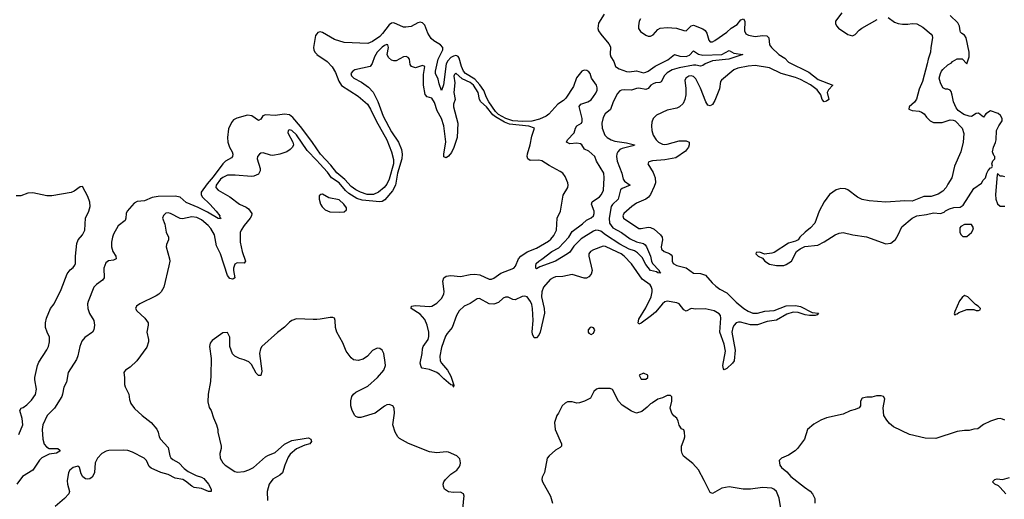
# Model space of a CAD drawing. Header units: inches. Extents: x 2323201 to 2563958, y 895391 to 1023096.
# Tile 177 of 196: x 2537501 to 2545786, y 985823 to 989863. Entities that reach past the tile are written whole.
import ezdxf

# ---------------------------------------------------------------- set-up
doc = ezdxf.new("R2010")
doc.units = ezdxf.units.IN
doc.header["$MEASUREMENT"] = 0
doc.layers.add('C5938', color=7, linetype='Continuous')
doc.layers.add('C5948', color=7, linetype='Continuous')

msp = doc.modelspace()

# ---------------------------------------------------------------- linework, layer by layer
at = {"layer": 'C5938', "color": 5}
for points, elevation in [([(2540000, 989743.1), (2539988.9, 989730), (2539972.5, 989630), (2539975.1, 989610), (2539984, 989590), (2540000, 989571.3)], 40), ([(2540000, 988776.5), (2539957.7, 988837.7), (2539862.6, 988962.6), (2539797.9, 989037.9), (2539770, 989060.7), (2539730, 989067.9), (2539650, 989054.6), (2539570, 989060.4), (2539548, 989051.9), (2539530, 989025.1), (2539510, 989014.7), (2539454.3, 989054.3), (2539417.5, 989057.5), (2539326.5, 989033.5), (2539300.6, 989019.4), (2539281.7, 988998.3), (2539257, 988943), (2539249.7, 988870), (2539253.4, 988830), (2539266.2, 988790), (2539287.3, 988750), (2539293.1, 988730), (2539292.1, 988710), (2539281.9, 988698.1), (2539233.4, 988670), (2539210, 988648.8), (2539130, 988538), (2539079.2, 988480.8), (2539028.9, 988410), (2539026.6, 988390), (2539036.3, 988370), (2539100.6, 988310), (2539152.6, 988250), (2539183.7, 988210), (2539183.1, 988203.1), (2539192, 988190), (2539190, 988185.2), (2539170, 988188.5), (2539082.2, 988242.2), (2539002.3, 988282.3), (2538902.9, 988322.9), (2538850, 988367.4), (2538810, 988375.9), (2538665.6, 988374.4), (2538616, 988364), (2538550, 988335.8), (2538490, 988332.5), (2538463.3, 988316.7), (2538405.7, 988250), (2538397.3, 988230), (2538394.3, 988190), (2538388.1, 988171.9), (2538330, 988126.9), (2538290, 988056.3), (2538280.5, 988030), (2538272.5, 987990), (2538272, 987950), (2538284.9, 987910), (2538310.3, 987870), (2538312, 987850), (2538290, 987838.3), (2538249.2, 987830.8), (2538225.7, 987814.3), (2538208.5, 987770), (2538211.4, 987688.6), (2538197.3, 987670), (2538146.2, 987633.8), (2538124.3, 987610), (2538076.8, 987490), (2538071.8, 987470), (2538074.5, 987430), (2538087.9, 987387.9), (2538123.6, 987330), (2538128.8, 987290), (2538125.5, 987250), (2538114, 987230), (2538050, 987187.1), (2538024.5, 987155.5), (2538006.6, 987110), (2537990, 987032.7), (2537978.4, 987001.6), (2537909.4, 986890.6), (2537895.5, 986810), (2537871.5, 986768.5), (2537862, 986710), (2537854, 986690), (2537793.1, 986590), (2537731.5, 986528.5), (2537695.5, 986450), (2537691, 986410), (2537695.3, 986330), (2537707.9, 986287.9), (2537726.2, 986266.2), (2537750, 986252.4), (2537822, 986250), (2537837.3, 986237.3), (2537838.8, 986230), (2537810, 986212.7), (2537750, 986202.8), (2537687.2, 986172.8), (2537667.4, 986152.6), (2537610.3, 986070), (2537524.1, 986015.9), (2537476.5, 985950)], 40), ([(2540000, 988678.2), (2539921, 988761), (2539830, 988892.9), (2539790, 988929.6), (2539770, 988936.2), (2539758.8, 988930), (2539758, 988910), (2539799.5, 988830), (2539803.8, 988810), (2539795.5, 988790), (2539776.3, 988770), (2539748.9, 988751.1), (2539688.8, 988731.2), (2539630, 988719.7), (2539610, 988721.3), (2539550, 988741.6), (2539530, 988738.4), (2539517.3, 988730), (2539501.6, 988710), (2539499.5, 988690), (2539524.9, 988610), (2539524.9, 988590), (2539510, 988562.9), (2539470, 988543.7), (2539450, 988541.6), (2539313.9, 988553.9), (2539250, 988552.2), (2539210, 988535), (2539190, 988518.8), (2539154, 988470), (2539150.3, 988450), (2539170, 988426.5), (2539268, 988370), (2539350, 988310.3), (2539405.3, 988285.2), (2539424.9, 988270), (2539453, 988230), (2539450.5, 988210), (2539440.5, 988190), (2539390, 988129.3), (2539363.7, 988090), (2539357, 988070), (2539354.7, 987990), (2539371.7, 987910), (2539402, 987830), (2539388.6, 987811.5), (2539330, 987815.5), (2539310, 987804.7), (2539298.6, 987770), (2539298.5, 987750), (2539310.2, 987689.8), (2539299.9, 987680.1), (2539290, 987676.3), (2539270, 987684), (2539249.2, 987709.2), (2539190, 987891.5), (2539157.1, 987957.1), (2539139.3, 988050), (2539110, 988105), (2539087.2, 988130), (2539030, 988176.5), (2538990, 988197.4), (2538950, 988202.2), (2538870, 988185.7), (2538850, 988188), (2538770, 988231.2), (2538750, 988235.6), (2538730, 988232.3), (2538710, 988212.3), (2538702, 988190), (2538721.1, 988141.1), (2538733.9, 988073.9), (2538753.4, 988030), (2538751.9, 988010), (2538736.9, 987970), (2538734.3, 987950), (2538762, 987850), (2538764.2, 987830), (2538756.9, 987790), (2538713.4, 987610), (2538690, 987571.8), (2538670.2, 987549.8), (2538650, 987536.3), (2538510.6, 987470), (2538484.9, 987450), (2538476.3, 987430), (2538487.3, 987410), (2538554.4, 987350), (2538580.4, 987310), (2538583.1, 987290), (2538570.3, 987230), (2538584.9, 987170), (2538584.9, 987150), (2538570, 987103.7), (2538486.7, 986990), (2538430, 986936.3), (2538390.7, 986910), (2538381.6, 986898.4), (2538377.3, 986890), (2538383.8, 986850), (2538381.6, 986790), (2538387.7, 986770), (2538420.4, 986710), (2538425.1, 986665.1), (2538436.4, 986630), (2538468.1, 986588.1), (2538530, 986530.4), (2538607.3, 986470), (2538655.4, 986415.4), (2538666.7, 986390), (2538673.7, 986350), (2538684.9, 986330), (2538750, 986260.7), (2538763.2, 986190), (2538772.7, 986172.7), (2538790, 986157.7), (2538840.4, 986130), (2538883.8, 986083.8), (2538918.5, 986058.5), (2538984.3, 986024.3), (2539030, 986008.9), (2539050, 985997.4), (2539088.7, 985950), (2539113, 985910), (2539110.6, 985889.4), (2539090, 985889.4), (2539030, 985914.8), (2538970, 985924), (2538950, 985933), (2538896.8, 985976.8), (2538872.3, 985990), (2538810, 986001.4), (2538750, 986032.7), (2538687, 986050), (2538606.6, 986086.6), (2538590, 986099.3), (2538568.7, 986150), (2538546.8, 986170), (2538450, 986220.4), (2538410, 986233.2), (2538370, 986237.9), (2538250, 986235.4), (2538227.9, 986230), (2538191.3, 986210), (2538154.8, 986170), (2538136.1, 986130), (2538130.2, 986050), (2538125.2, 986034.8), (2538110, 986009.5), (2538090, 985997), (2538070, 985992), (2538054.5, 985994.5), (2538032.8, 986012.8), (2538018.3, 986038.3), (2538003.7, 986090), (2537990, 986103.7), (2537951, 986090), (2537922.8, 986070), (2537910, 986048), (2537899.9, 985980.1), (2537903.7, 985950), (2537920.5, 985890), (2537913.4, 985870), (2537878.4, 985830), (2537798, 985762)], 60), ([(2537492.9, 986370), (2537526.4, 986450), (2537522.8, 986502.8), (2537500.5, 986570), (2537512.7, 986590), (2537530, 986596.5), (2537560.8, 986619.2), (2537601.1, 986658.9), (2537633.6, 986706.4), (2537641.1, 986750), (2537626.9, 986830), (2537627.3, 986850), (2537650.7, 986950), (2537661.6, 986978.4), (2537730, 987082), (2537743.2, 987110), (2537750.6, 987150.6), (2537750.8, 987190), (2537730.7, 987230.7), (2537719.2, 987270), (2537717.1, 987310), (2537725.3, 987350), (2537760.8, 987430), (2537790.3, 987469.7), (2537849.9, 987590), (2537898.8, 987721.2), (2537924.3, 987755.7), (2537950, 987774.9), (2537965.8, 987794.2), (2537969.8, 987810.2), (2537969.3, 987870), (2537981.9, 987978.1), (2537993.8, 988010), (2538030, 988052.2), (2538049.2, 988090), (2538054.5, 988190), (2538081.9, 988250), (2538094.3, 988290), (2538090, 988326.6), (2538072.8, 988372.8), (2538030, 988458.4), (2538010, 988456.4), (2537960.2, 988419.8), (2537932.9, 988407.1), (2537770, 988378.6), (2537730, 988378.9), (2537610, 988404.9), (2537570, 988400.5), (2537510, 988379.3), (2537470, 988380.1)], 40), ([(2540000, 987338.2), (2539970, 987337), (2539830, 987342.7), (2539790.6, 987329.4), (2539770, 987314), (2539730, 987273.2), (2539670, 987229.3), (2539537.3, 987110), (2539527.7, 987090), (2539519.1, 987050), (2539538, 986902), (2539530, 986866), (2539510, 986866), (2539490, 986886), (2539450, 986958), (2539430, 986982), (2539390, 986999), (2539349.3, 987009.3), (2539310, 987029), (2539290, 987048.7), (2539269.2, 987110), (2539269, 987190), (2539250, 987228), (2539210, 987224), (2539119.8, 987160.2), (2539102.8, 987137.2), (2539098.8, 987110), (2539110.6, 987010), (2539108.4, 986870), (2539105.1, 986814.9), (2539086.4, 986710), (2539084, 986644), (2539095.3, 986595.3), (2539111, 986570), (2539130.8, 986510), (2539158, 986450), (2539168, 986410), (2539168, 986390), (2539197.1, 986270), (2539197.1, 986250), (2539185.3, 986210), (2539188.8, 986170), (2539208.9, 986130), (2539228.7, 986110), (2539310, 986058.7), (2539330, 986052.7), (2539390, 986058), (2539430, 986070.6), (2539467.7, 986092.3), (2539570, 986180.7), (2539590, 986193.4), (2539650, 986216.3), (2539730, 986286.8), (2539790, 986317.3), (2539910, 986339.1), (2539930, 986340.7), (2539951.3, 986330), (2539956, 986310), (2539942, 986290), (2539900.7, 986279.3), (2539830, 986249.6), (2539775.6, 986204.4), (2539760.5, 986179.5), (2539731.7, 986110), (2539712.7, 986047.3), (2539690, 986025.4), (2539630, 985993.6), (2539600.3, 985950), (2539582, 985890), (2539585.8, 985814.2)], 80)]:
    msp.add_lwpolyline(points, dxfattribs=dict(at, elevation=elevation))
at = {"layer": 'C5948', "color": 5}
for points, elevation in [([(2542418, 989910), (2542370, 989833.3), (2542366.7, 989790), (2542372.6, 989770), (2542390, 989741.2), (2542458.6, 989658.6), (2542473, 989633), (2542468.2, 989570), (2542473.9, 989550), (2542501, 989510), (2542515.6, 989470), (2542522.7, 989462.7), (2542544.4, 989450), (2542606.2, 989426.2), (2542630, 989424.8), (2542690, 989432.1), (2542750, 989416.5), (2542770, 989419.5), (2542790.4, 989429.6), (2542848.1, 989471.9), (2542956, 989524), (2543010, 989568.4), (2543054.3, 989554.3), (2543110, 989553.2), (2543135.6, 989564.3), (2543170, 989600.9), (2543211.3, 989571.3), (2543250, 989563.8), (2543410, 989571), (2543470, 989602.2), (2543510, 989582.2), (2543586, 989570), (2543468.2, 989530), (2543330, 989517.5), (2543267.7, 989492.3), (2543250, 989477.2), (2543230, 989470.5), (2543190, 989479.8), (2543170, 989478.8), (2543050, 989457.8), (2542990, 989440.9), (2542950, 989416.2), (2542927.1, 989392.8), (2542899.6, 989340.4), (2542886.4, 989333.6), (2542850, 989330.3), (2542830, 989322.5), (2542812, 989310), (2542790, 989284.6), (2542770, 989273.5), (2542710, 989286.2), (2542690, 989283.8), (2542650, 989269.3), (2542590, 989273), (2542565.5, 989270), (2542550, 989262.5), (2542530, 989240.3), (2542493.9, 989170), (2542472.9, 989107.2), (2542428.2, 989070), (2542410, 989038.9), (2542400.3, 988990), (2542403.2, 988950), (2542425.9, 988890), (2542444.7, 988870), (2542478.8, 988850), (2542510, 988840.6), (2542606.6, 988826.6), (2542674, 988810), (2542673.7, 988806.3), (2542659.5, 988800.5), (2542570, 988778.6), (2542550.4, 988769.6), (2542533.3, 988750), (2542526.4, 988733.6), (2542523.7, 988710), (2542528, 988670), (2542566.4, 988570), (2542578.8, 988518.8), (2542590, 988503.7), (2542637.1, 988470), (2542570, 988441.5), (2542557.3, 988430), (2542535.5, 988350), (2542490, 988306.6), (2542478.8, 988290), (2542460.5, 988190), (2542463.9, 988150), (2542490.7, 988110.7), (2542563.9, 988070), (2542637.1, 988017.1), (2542690, 987993.2), (2542750, 987977.4), (2542765.3, 987965.3), (2542776.5, 987950), (2542808.8, 987870), (2542816, 987830), (2542824.4, 987810), (2542883, 987750), (2542882.5, 987742.5), (2542892.5, 987727.5), (2542870.3, 987729.7), (2542858.5, 987738.5), (2542809.8, 987750), (2542770, 987801.5), (2542740, 987860), (2542700, 987900), (2542675.4, 987915.4), (2542630, 987931.4), (2542550, 987970.9), (2542429.5, 988049.5), (2542390, 988080.4), (2542370, 988088.5), (2542350, 988088.9), (2542330, 988081.9), (2542224, 988016), (2542164.9, 987955.1), (2542130, 987905.8), (2542109, 987890), (2542008.2, 987830), (2541877.8, 987782.2), (2541850, 987765.1), (2541845.1, 987770), (2541842.7, 987790), (2541847.7, 987810), (2541868, 987830), (2541894.9, 987845.1), (2541978, 987910), (2542038.5, 987941.5), (2542122.6, 988030), (2542150, 988078.6), (2542237.4, 988142.6), (2542270, 988175), (2542310, 988195.3), (2542328.2, 988210), (2542335.8, 988230), (2542334.6, 988250), (2542311.6, 988310), (2542317, 988330), (2542379.1, 988370), (2542396.4, 988390), (2542412.4, 988427.6), (2542420.1, 988530), (2542415.7, 988570), (2542355.6, 988670), (2542339.9, 988710), (2542290, 988756), (2542253.3, 988773.3), (2542232.3, 988810), (2542218.5, 988818.5), (2542190, 988823.2), (2542130, 988817.6), (2542102.9, 988830), (2542109.7, 988850), (2542166.8, 988910), (2542177.8, 988950), (2542189.7, 988970), (2542227.1, 988990), (2542234.7, 989005.3), (2542235, 989030), (2542207.7, 989132.3), (2542222.6, 989150), (2542282.4, 989170), (2542310, 989188.2), (2542350, 989244.6), (2542359.9, 989270), (2542360.1, 989290), (2542353.9, 989310), (2542311, 989370), (2542301.3, 989410), (2542290, 989424.2), (2542273.9, 989433.9), (2542250, 989438.1), (2542229.7, 989430), (2542187, 989373), (2542160.3, 989299.7), (2542097.6, 989202.4), (2542077.4, 989182.6), (2542029.6, 989150.4), (2541952.3, 989067.7), (2541930, 989050.8), (2541874.1, 989025.9), (2541810, 989007.4), (2541735.6, 989004.4), (2541649.1, 989010), (2541591.5, 989030), (2541530, 989065.4), (2541503.1, 989090), (2541449, 989170), (2541428.4, 989208.4), (2541406.4, 989266.5), (2541373.4, 989313.4), (2541330, 989361.4), (2541252.9, 989410), (2541236.1, 989430), (2541217.9, 989470), (2541198.8, 989538.8), (2541190, 989553.7), (2541178.8, 989558.8), (2541170, 989561.8), (2541150, 989556.8), (2541130, 989544), (2541102.9, 989517.2), (2541088.5, 989491.5), (2541066.2, 989313.7), (2541050, 989267.6), (2541030, 989322.9), (2541022, 989362), (2540999.9, 989410), (2541000.6, 989430), (2541023.3, 989530), (2541062.4, 989610), (2541061.2, 989630), (2541042.2, 989650), (2540984.5, 989684.5), (2540964, 989704), (2540935.3, 989750), (2540910, 989818), (2540890, 989837.3), (2540870, 989840.9), (2540850, 989836.4), (2540795.1, 989804.9), (2540750, 989800.3), (2540730, 989801.2), (2540650, 989836.9), (2540630, 989834), (2540610, 989818.3), (2540554.4, 989745.6), (2540530, 989720.4), (2540470, 989678.7), (2540430, 989661.2), (2540230, 989671.2), (2540150, 989696.8), (2540050, 989755), (2540030, 989759.2), (2540010, 989755), (2540000, 989743.1)], 40), ([(2542725.3, 989870), (2542714, 989850), (2542706.7, 989810), (2542708.4, 989790), (2542724.2, 989764.2), (2542770, 989733), (2542790, 989724), (2542810, 989724), (2542830, 989736.3), (2542870, 989779.5), (2542890, 989791.5), (2542950, 989798.2), (2543027.9, 989792.1), (2543090, 989771.2), (2543110, 989769.2), (2543150, 989812.4), (2543170, 989818), (2543250, 989785.4), (2543270, 989771.4), (2543282.3, 989750), (2543298.7, 989690), (2543310, 989677.6), (2543330, 989677.4), (2543350, 989686.3), (2543450, 989757.1), (2543487.3, 989792.7), (2543537.1, 989822.9), (2543570, 989860.7), (2543590, 989868.9), (2543602.3, 989850), (2543599.7, 989770), (2543610, 989744.2), (2543633.8, 989733.8), (2543690, 989722.3), (2543750.8, 989730.8), (2543787.9, 989727.9), (2543803.2, 989710), (2543811.2, 989651.2), (2543826, 989630), (2543890, 989570.2), (2543938.9, 989538.9), (2543970, 989505), (2544139.9, 989419.9), (2544219.9, 989359.9), (2544342.8, 989310), (2544306.7, 989273.3), (2544296.2, 989250), (2544308.4, 989190), (2544290, 989176.9), (2544270, 989171.8), (2544253.6, 989190), (2544241.6, 989230), (2544212.1, 989272.1), (2544154.3, 989314.3), (2544070, 989358.5), (2544030, 989375.2), (2543909, 989409), (2543810, 989456), (2543690, 989478.3), (2543629.3, 989470.7), (2543544.1, 989455.9), (2543510, 989441.9), (2543405.8, 989354.2), (2543398.8, 989341.1), (2543390, 989280.9), (2543350, 989182.7), (2543330.2, 989149.8), (2543310, 989138), (2543290, 989144.2), (2543274.5, 989170), (2543230, 989286.3), (2543190, 989364.2), (2543170, 989383.1), (2543150, 989389.7), (2543130, 989388.2), (2543105.7, 989370), (2543098.3, 989350), (2543105.5, 989285.5), (2543104.8, 989230), (2543098.7, 989190), (2543082.5, 989157.5), (2543052, 989128), (2543030, 989117.2), (2542950, 989099.8), (2542859.9, 989060.1), (2542830.2, 989029.8), (2542820.2, 988999.8), (2542817.8, 988970), (2542820.3, 988930), (2542830.4, 988890), (2542856.4, 988850), (2542875.5, 988830), (2542910, 988814.3), (2542930, 988812.7), (2542950, 988814.3), (2543050, 988843.7), (2543110, 988843.8), (2543133, 988830), (2543134.4, 988810), (2543128.6, 988790), (2543103.7, 988756.3), (2543021, 988699), (2542930, 988682.1), (2542824.6, 988675.4), (2542794, 988666), (2542786.4, 988650), (2542830, 988577.1), (2542847.5, 988530), (2542850.9, 988490), (2542840.8, 988459.2), (2542808.3, 988390), (2542792.5, 988367.5), (2542769.6, 988350.4), (2542690, 988318.7), (2542652.1, 988290), (2542584.9, 988230), (2542575.3, 988210), (2542580.9, 988190), (2542710, 988105), (2542730, 988104.3), (2542790, 988115.6), (2542810, 988113.5), (2542838.5, 988098.5), (2542891.8, 988051.8), (2542907.2, 988030), (2542910.1, 988010), (2542898.5, 987950), (2542901.5, 987930), (2542923.7, 987910), (2542970, 987894.3), (2542982.6, 987882.6), (2542990.1, 987870), (2542991.9, 987830), (2543000.7, 987810), (2543030, 987792.6), (2543110, 987771.7), (2543170, 987727.8), (2543230, 987725), (2543270.8, 987710.8), (2543327.5, 987647.5), (2543359.3, 987619.3), (2543393.5, 987593.5), (2543450, 987563.2), (2543530, 987483.7), (2543594.7, 987430), (2543630, 987407.1), (2543670, 987391.5), (2543710, 987392.2), (2543770, 987407.6), (2543850, 987414.5), (2543950, 987452.6), (2544030, 987455.6), (2544070, 987447.7), (2544170, 987396.4), (2544222, 987390), (2544210, 987378), (2544194, 987370), (2544148, 987370), (2544110, 987376.8), (2544050, 987397.3), (2544010, 987399.2), (2543957, 987383), (2543870, 987330.9), (2543790, 987321.5), (2543710, 987293), (2543650, 987291.5), (2543565.5, 987314.5), (2543550, 987315.3), (2543530.7, 987309.3), (2543512.2, 987290), (2543502, 987270), (2543493.4, 987230), (2543520.6, 987080.6), (2543513.8, 986990), (2543499.1, 986970), (2543450, 986924.5), (2543430, 986915.1), (2543423.3, 986923.3), (2543418.8, 986950), (2543438.9, 987070), (2543427.3, 987130), (2543391, 987230), (2543399.8, 987350), (2543396.8, 987370), (2543386.6, 987386.6), (2543345.1, 987410), (2543270, 987427.5), (2543190, 987424.6), (2543150, 987429.1), (2543110, 987408.5), (2543090, 987420.3), (2543050, 987469.8), (2543030, 987479.3), (2542950, 987493), (2542930, 987485.2), (2542910, 987468.7), (2542850, 987400.2), (2542816.8, 987370), (2542730, 987305.8), (2542710, 987297), (2542704.2, 987310), (2542710, 987339.5), (2542770, 987435.6), (2542815, 987530), (2542822.5, 987570), (2542822.4, 987590), (2542815.3, 987615.3), (2542805.7, 987630), (2542738.8, 987678.8), (2542650, 987805.8), (2542587.1, 987870), (2542561.4, 987890), (2542530, 987905.2), (2542430, 987951.4), (2542410, 987954.2), (2542330, 987925.3), (2542304.9, 987910), (2542290.3, 987890), (2542290.3, 987870), (2542317.6, 987750), (2542310, 987720.7), (2542290, 987696.4), (2542270, 987685.3), (2542250, 987684.8), (2542150, 987717.7), (2542070, 987700.3), (2542010, 987695.9), (2541990, 987689.8), (2541965.8, 987674.2), (2541909.4, 987610.6), (2541893.5, 987570), (2541892.6, 987530), (2541913, 987430), (2541915.9, 987390), (2541880.3, 987230), (2541870, 987207), (2541850, 987184.5), (2541830, 987183.7), (2541815.2, 987215.2), (2541812.6, 987232.6), (2541821.6, 987330), (2541817.2, 987430), (2541810, 987464), (2541798.7, 987490), (2541770, 987528.7), (2541750, 987533.8), (2541730, 987530.7), (2541670, 987503.1), (2541650, 987505.3), (2541610, 987524.5), (2541590, 987525.6), (2541570, 987516.8), (2541530, 987481.5), (2541490, 987466.9), (2541449.9, 987469.9), (2541370, 987513.2), (2541350, 987513), (2541290, 987471.5), (2541239.5, 987450), (2541198, 987410), (2541177.3, 987370), (2541140.7, 987270), (2541098.8, 987221.1), (2541083.6, 987196.4), (2541050, 987101.2), (2541035.2, 987030), (2541039.1, 986990), (2541048.7, 986968.7), (2541099.6, 986910), (2541130, 986860.5), (2541154.4, 986785.6), (2541151.2, 986771.1), (2541154, 986770), (2541149.7, 986769.7), (2541144.7, 986784.7), (2541130, 986787), (2541070, 986837.7), (2541034.4, 986874.4), (2541010.7, 986890.7), (2540950, 986916.9), (2540886.6, 986926.6), (2540878.4, 986938.4), (2540871.8, 986970), (2540888.1, 987050), (2540891, 987090), (2540896.8, 987110), (2540936.8, 987170), (2540944.2, 987195.8), (2540944.7, 987230), (2540930.8, 987290.8), (2540910, 987336.9), (2540870, 987382.4), (2540795.3, 987430), (2540798, 987450), (2540830, 987454.4), (2540950, 987447.1), (2540970, 987451.2), (2541010, 987474.7), (2541050, 987514), (2541069.8, 987550), (2541073, 987573), (2541060.3, 987659.7), (2541070, 987687.3), (2541090, 987701.3), (2541130, 987708.9), (2541210, 987699), (2541290, 987717.1), (2541330, 987718.2), (2541372.7, 987712.7), (2541450, 987678.8), (2541470, 987676.8), (2541490, 987684.6), (2541550, 987728.3), (2541658.7, 987770), (2541673.7, 987786.3), (2541699.1, 987850), (2541717.1, 987870), (2541770, 987906.3), (2541850, 987938.9), (2541950, 987998.8), (2541970, 988013.6), (2541995.5, 988044.5), (2542016.6, 988090), (2542023.4, 988190), (2542051.6, 988250), (2542074.3, 988385.7), (2542113.7, 988450), (2542117.2, 988470), (2542113.3, 988490), (2542090, 988542.4), (2542070, 988569.7), (2542050, 988584.5), (2541954.8, 988634.8), (2541894, 988674), (2541870, 988678.9), (2541795.8, 988675.8), (2541777.6, 988690), (2541772.2, 988710), (2541774.3, 988734.3), (2541797, 988810), (2541810, 988882), (2541832.8, 988950), (2541785.1, 988965.1), (2541623.2, 988983.2), (2541580.1, 989000.1), (2541504, 989044), (2541482.6, 989062.6), (2541430, 989129.9), (2541380.4, 989170), (2541370.3, 989190), (2541358.1, 989250), (2541318.2, 989310), (2541290, 989332.5), (2541223.4, 989363.4), (2541170, 989413.3), (2541158.8, 989401.1), (2541154.1, 989385.9), (2541161.5, 989330), (2541154.5, 989250), (2541165, 989190), (2541152.1, 989150), (2541150.7, 989130), (2541186.4, 988990), (2541182.2, 988870), (2541154.7, 988785.3), (2541135, 988745), (2541110, 988713.6), (2541090, 988699.5), (2541070, 988709), (2541068.7, 988730), (2541086.3, 988833.6), (2541069.4, 988970), (2541050, 989030.8), (2541013.8, 989093.8), (2540990, 989166.6), (2540970, 989202), (2540930, 989212.3), (2540912.8, 989232.8), (2540898.8, 989310), (2540899.7, 989400.3), (2540909, 989469), (2540890, 989477.2), (2540830, 989457.2), (2540798, 989470), (2540786.6, 989486.6), (2540781.2, 989530), (2540770, 989544), (2540751.8, 989551.8), (2540730, 989549.4), (2540670, 989517), (2540650, 989516.2), (2540630, 989522), (2540605.4, 989545.4), (2540591.8, 989570), (2540603.7, 989630), (2540599, 989650), (2540590, 989653.6), (2540570, 989646.6), (2540550, 989631.1), (2540510, 989589.4), (2540487, 989550), (2540466.6, 989493.4), (2540451, 989470), (2540319.9, 989440.1), (2540302.8, 989430), (2540288, 989410), (2540292.7, 989390), (2540312.7, 989370), (2540376.9, 989336.9), (2540434.4, 989294.4), (2540473.7, 989253.7), (2540514.9, 989174.9), (2540560.3, 989050), (2540630, 988919.1), (2540689.1, 988830), (2540713, 988770), (2540720.1, 988730), (2540717.2, 988690), (2540681.1, 988570), (2540662, 988470), (2540637.9, 988422.1), (2540574.5, 988345.5), (2540550, 988331.1), (2540530, 988327.5), (2540381.8, 988341.8), (2540337.6, 988357.6), (2540270, 988399.6), (2540243.4, 988423.4), (2540190, 988489.9), (2540125.7, 988530), (2540090, 988578.7), (2540026.9, 988650), (2540000, 988678.2)], 60), ([(2544810, 989881), (2544862.5, 989842.5), (2544894, 989830), (2544930, 989824), (2544975.5, 989824.5), (2545010, 989830.8), (2545050, 989826.8), (2545100.7, 989800.7), (2545170, 989742), (2545178, 989730), (2545181, 989710), (2545166.8, 989630), (2545166, 989590), (2545144.7, 989530), (2545138, 989490), (2545098.5, 989341.5), (2545070, 989278), (2545047.5, 989192.5), (2545030.7, 989169.3), (2544984.7, 989130), (2544982, 989110), (2545010, 989098), (2545070, 989091.3), (2545090, 989084.7), (2545110.7, 989070.7), (2545130, 989042), (2545162, 989010), (2545190, 988998), (2545263.1, 988996.9), (2545330, 989018), (2545356.9, 989016.9), (2545371.2, 989011.1), (2545431.3, 988950), (2545445.4, 988905.4), (2545441, 988830), (2545418.8, 988750), (2545366.8, 988630), (2545344.7, 988530), (2545310, 988478), (2545298, 988450), (2545270, 988419), (2545230, 988393.2), (2545170, 988373.2), (2545110, 988372.7), (2545010, 988334), (2544950, 988337.2), (2544790, 988325.2), (2544650, 988337.2), (2544589.5, 988349.5), (2544552, 988368), (2544470, 988429), (2544450, 988437.2), (2544410, 988441.2), (2544370, 988429.2), (2544316, 988390), (2544270.7, 988330), (2544227.3, 988250), (2544190.5, 988149.5), (2544156, 988110), (2544110, 988074), (2544064.7, 988030), (2544051.2, 988008.9), (2544030, 987998), (2543970, 987982), (2543850, 987902), (2543830, 987895.3), (2543768, 987888), (2543730, 987906), (2543698, 987902), (2543694, 987890), (2543714, 987870), (2543750, 987854), (2543772, 987830), (2543810, 987804.7), (2543870, 987791.3), (2543930, 987791.3), (2543950, 987801), (2543995.3, 987830), (2544038, 987910), (2544067.3, 987932.7), (2544108.7, 987951.3), (2544216.5, 987963.5), (2544269.4, 987990.6), (2544362, 988050), (2544395.5, 988064.5), (2544430.6, 988070.6), (2544510, 988050.7), (2544625.6, 988034.4), (2544790, 987976), (2544830, 987981), (2544870, 988011.3), (2544893.2, 988050), (2544923.2, 988116.8), (2545010, 988191), (2545050, 988210.8), (2545130, 988221), (2545190, 988236), (2545250, 988231.3), (2545279, 988241), (2545290, 988252), (2545326, 988270), (2545360.2, 988279.8), (2545415.3, 988284.7), (2545440.4, 988299.6), (2545530, 988442), (2545594.6, 988485.4), (2545608.8, 988511.1), (2545628, 988530), (2545638, 988570), (2545650, 988594), (2545670, 988614), (2545682, 988618), (2545686, 988630), (2545682, 988650), (2545690, 988674), (2545706, 988690), (2545706, 988710), (2545698, 988718), (2545686, 988750), (2545694, 988790), (2545712.5, 988827.5), (2545717.2, 988850), (2545719, 988930), (2545739, 988970), (2545768.7, 989010), (2545768.7, 989030), (2545754.6, 989054.6), (2545733.6, 989073.6), (2545670, 989095.3), (2545630.9, 989069.1), (2545610, 989042), (2545570, 989075.3), (2545550, 989073.2), (2545510, 989048.7), (2545489.1, 989049.1), (2545444.7, 989064.7), (2545398, 989098), (2545380.2, 989120.2), (2545358, 989170), (2545348.4, 989228.4), (2545338, 989258), (2545330, 989268), (2545310, 989278), (2545290, 989278), (2545268, 989290), (2545248, 989330), (2545238, 989370), (2545248, 989410), (2545258, 989430), (2545270, 989442), (2545310, 989482), (2545340.4, 989499.6), (2545350, 989512), (2545390, 989532), (2545430, 989534), (2545470, 989492), (2545489, 989550), (2545489, 989590), (2545464.5, 989710), (2545451.7, 989731.7), (2545427.2, 989747.2), (2545418.6, 989758.6), (2545413.2, 989770), (2545409.3, 989809.3), (2545395.5, 989835.5), (2545330, 989898)], 80), ([(2544418, 989922), (2544364.7, 989850), (2544366, 989830), (2544374.8, 989810), (2544390.5, 989790.5), (2544470, 989737.3), (2544507.9, 989727.9), (2544530, 989738.8), (2544564.4, 989775.6), (2544587.5, 989792.5), (2544715.5, 989864.5)], 80), ([(2540000, 989571.3), (2540001.1, 989570), (2540088, 989510), (2540130, 989464.4), (2540157.6, 989417.6), (2540185.4, 989345.3), (2540209.2, 989309.2), (2540350, 989220.1), (2540426.2, 989150), (2540453.2, 989110), (2540499.2, 989010), (2540590.2, 988849.8), (2540630, 988748.7), (2540646, 988686), (2540646.9, 988650), (2540610, 988519.3), (2540590, 988478.2), (2540568.7, 988450), (2540520.7, 988410), (2540478.4, 988390), (2540423.5, 988390), (2540368.4, 988410), (2540329.9, 988430), (2540290, 988458.9), (2540235.6, 988515.6), (2540170, 988571.9), (2540117.7, 988637.7), (2540032.2, 988730), (2540000, 988776.5)], 40), ([(2545790, 988538), (2545770, 988546), (2545750, 988546), (2545730, 988566), (2545724.7, 988555.3), (2545710.8, 988390), (2545714.8, 988350), (2545730, 988312), (2545750, 988292), (2545790, 988291.3)], 80), ([(2541226.6, 985710), (2541239.3, 985830), (2541239.8, 985850), (2541234, 985870), (2541210, 985884.4), (2541150, 985881.8), (2541110, 985887.6), (2541076.2, 985910), (2541065.6, 985930), (2541064.2, 985950), (2541069.5, 985969.5), (2541082.4, 985990), (2541130, 986035.3), (2541179.5, 986070), (2541195.1, 986090), (2541206.6, 986110), (2541209.2, 986129.2), (2541204, 986164), (2541178, 986190), (2541110, 986219.3), (2541090, 986222.7), (2541010, 986215.1), (2540950, 986223.7), (2540772.5, 986292.5), (2540696.5, 986336.5), (2540682, 986350), (2540659, 986390), (2540640.9, 986450), (2540654, 986550), (2540652.4, 986590), (2540639.6, 986610), (2540610, 986620.9), (2540590, 986618.8), (2540570, 986608.5), (2540491.6, 986548.4), (2540370, 986511.6), (2540350, 986511.6), (2540330, 986519.8), (2540319.8, 986530), (2540297.3, 986570), (2540287.5, 986610), (2540287, 986653.1), (2540296.4, 986690), (2540310.6, 986709.4), (2540330, 986724.4), (2540430, 986775.8), (2540511.2, 986850), (2540563.6, 986910), (2540578.4, 986950), (2540576.6, 986976.6), (2540566, 987050), (2540550, 987079), (2540530, 987093.2), (2540510, 987097.2), (2540470, 987077.2), (2540426.8, 987030), (2540390, 987002.7), (2540350, 986993.2), (2540310, 986999), (2540290, 987015.3), (2540249, 987070), (2540220.2, 987140.2), (2540169.3, 987230), (2540157.2, 987270), (2540155.3, 987330), (2540148.4, 987348.4), (2540134.6, 987354.6), (2540114.6, 987354.6), (2540030, 987339.3), (2540000, 987338.2)], 80), ([(2543909.3, 985729.3), (2543892.5, 985832.5), (2543869.3, 985889.3), (2543848, 985910), (2543830, 985916), (2543750, 985922), (2543650, 985909.6), (2543589.6, 985909.6), (2543470, 985929.5), (2543410, 985917.6), (2543330, 985871.8), (2543310, 985880.9), (2543261.7, 985981.7), (2543211.7, 986071.7), (2543163.9, 986123.9), (2543086.8, 986186.8), (2543074, 986210), (2543069.1, 986230.9), (2543069.2, 986270), (2543093.2, 986330), (2543097.2, 986350), (2543094, 986390), (2543088.4, 986408.4), (2543070, 986418), (2543050, 986448), (2543042.7, 986482.7), (2543030, 986508), (2543005.6, 986525.6), (2542988.7, 986550), (2542975.3, 986590), (2542988, 986650), (2542987.3, 986687.3), (2542976.4, 986696.4), (2542950, 986698), (2542910, 986678), (2542870, 986668), (2542825.4, 986634.6), (2542810, 986628), (2542782, 986598), (2542736.8, 986563.2), (2542690, 986549.2), (2542650, 986565.2), (2542570, 986617.2), (2542540.9, 986650), (2542490, 986748.7), (2542470, 986757.2), (2542370, 986755.3), (2542354, 986750), (2542332, 986730), (2542303.6, 986676.4), (2542254, 986650), (2542210, 986635.3), (2542190, 986634), (2542150, 986644), (2542110, 986644), (2542090, 986634), (2542066.8, 986610), (2542036, 986550), (2542021, 986530), (2542001, 986470), (2542006, 986410), (2542058.8, 986290), (2542061, 986270), (2542050, 986259), (2542010, 986236), (2541954.8, 986190), (2541939.1, 986170), (2541917.6, 986050), (2541897, 986010), (2541894.6, 985990), (2541899, 985970), (2541967.2, 985850), (2541983.1, 985790)], 80), ([(2545790, 986488.7), (2545770, 986499), (2545750, 986504), (2545730, 986501.2), (2545670, 986482.7), (2545610, 986454), (2545563.6, 986416.4), (2545530, 986415.3), (2545490, 986402), (2545450, 986404), (2545390, 986393.2), (2545210, 986336), (2545118.9, 986338.9), (2544988, 986370), (2544852.5, 986432.5), (2544821.2, 986461.2), (2544797.2, 986490), (2544773.2, 986530), (2544767.5, 986592.5), (2544782, 986670), (2544770, 986688), (2544750, 986694), (2544710, 986694), (2544670, 986684), (2544630, 986684), (2544590, 986674), (2544576, 986650), (2544576, 986610), (2544565.4, 986594.6), (2544530, 986579), (2544490, 986569), (2544430, 986539), (2544290, 986509), (2544242, 986490), (2544184.5, 986455.5), (2544131.3, 986410), (2544106, 986330), (2544044.7, 986250), (2544027.1, 986232.9), (2543970, 986195.3), (2543912, 986170), (2543892, 986150), (2543896, 986110), (2543911, 986090), (2543954.7, 986054.7), (2543990, 986016.3), (2544104.7, 985924.7), (2544152.4, 985892.4), (2544170.8, 985870), (2544190.4, 985830.4), (2544190.4, 985790)], 80), ([(2545799, 985870), (2545750, 985924), (2545736, 985936), (2545706, 985950), (2545688, 985970), (2545690, 985974), (2545706, 985990), (2545724.7, 985995.3), (2545770, 985991), (2545830, 986006.8)], 80)]:
    msp.add_lwpolyline(points, dxfattribs=dict(at, elevation=elevation))
at = {"layer": 'C5948', "color": 5, "elevation": 80}
for points in [[(2540050, 988394), (2540034, 988390), (2540022, 988378), (2540021, 988350), (2540031, 988310), (2540045.8, 988285.8), (2540070, 988261), (2540110, 988244.9), (2540190, 988241), (2540230, 988244.7), (2540250, 988262), (2540250, 988278), (2540229.3, 988310), (2540190, 988345.2), (2540103.2, 988363.2)], [(2545510, 988138), (2545450, 988138), (2545419.6, 988120.4), (2545412, 988110), (2545411.6, 988071.6), (2545422, 988050), (2545438, 988038), (2545470, 988038), (2545508.7, 988070), (2545522, 988090), (2545528, 988110)], [(2545450, 987539), (2545430, 987522), (2545410, 987494), (2545370, 987406), (2545365.4, 987385.4), (2545370, 987374), (2545378, 987382), (2545390, 987384.7), (2545404, 987396), (2545470, 987422), (2545530, 987422), (2545550, 987414), (2545570, 987414), (2545582, 987418), (2545586, 987430), (2545566, 987450), (2545543.1, 987463.1), (2545478, 987530)], [(2542313.2, 987273.2), (2542302, 987270), (2542284.7, 987250), (2542284.7, 987230), (2542290, 987222), (2542310, 987212), (2542330, 987222), (2542339, 987250), (2542330, 987268)], [(2542750, 986886), (2542714, 986870), (2542730, 986834), (2542770, 986834), (2542786, 986850), (2542786, 986870)]]:
    msp.add_lwpolyline(points, close=True, dxfattribs=at)

doc.saveas('drawing.dxf')
